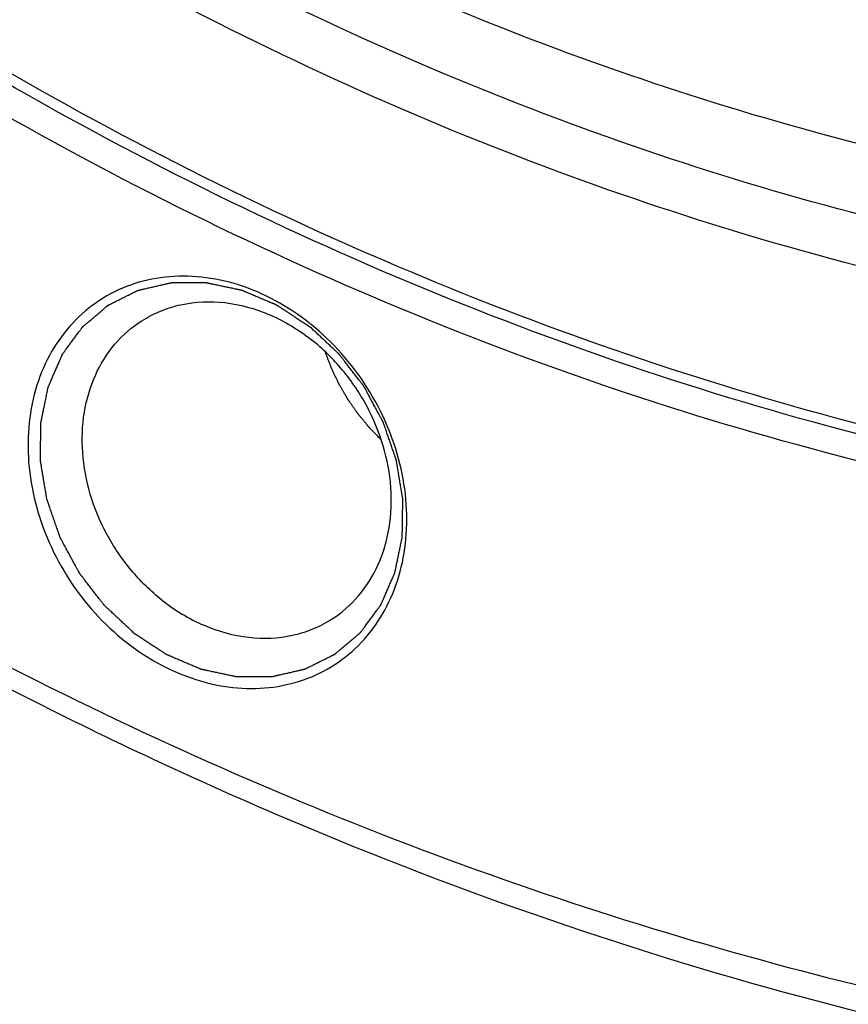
# Model space of a CAD drawing. Header units: millimetres. Extents: x 0 to 420, y 0 to 297.
# Tile 54 of 108: x 144 to 150, y 18 to 25. Entities that reach past the tile are written whole.
import ezdxf

# ---------------------------------------------------------------- set-up
doc = ezdxf.new("R2010")
doc.units = ezdxf.units.MM
doc.header["$LTSCALE"] = 23.1
for name, color, linetype in [('030', 7, 'CONTINUOUS'), ('NOS-TELESO', 7, 'CONTINUOUS'), ('PRIR-VYST', 7, 'CONTINUOUS')]:
    doc.layers.add(name, color=color, linetype=linetype)

msp = doc.modelspace()

# ---------------------------------------------------------------- linework, layer by layer
at = {"layer": '030', "color": 7, "linetype": 'Continuous'}
for points, knots in [([(164.05073, 25.43959), (163.26879, 24.92216), (161.60162, 24.02029), (158.8857, 23.12147), (156.00696, 22.69102), (151.98591, 22.75198), (146.85666, 24.06311), (143.15433, 26.21195), (141.42191, 27.52065)], [0, 0, 0, 0, 0.1163173, 0.2336955, 0.3531991, 0.4756664, 0.7306574, 1, 1, 1, 1]), ([(164.25796, 25.12772), (163.46253, 24.59911), (161.76595, 23.67758), (159.00069, 22.75876), (156.06878, 22.31835), (151.97272, 22.37964), (146.74766, 23.71789), (142.97819, 25.91148), (141.21509, 27.24732)], [0, 0, 0, 0, 0.1163082, 0.2336707, 0.3531591, 0.4756174, 0.7306167, 1, 1, 1, 1]), ([(164.77438, 23.85314), (163.91403, 23.31577), (162.08454, 22.38757), (159.12014, 21.49127), (155.99223, 21.10363), (151.64385, 21.2744), (146.13542, 22.81401), (142.18552, 25.21616), (140.34575, 26.66572)], [0, 0, 0, 0, 0.1163771, 0.2339165, 0.3536217, 0.4762577, 0.7312828, 1, 1, 1, 1])]:
    msp.add_open_spline(points, degree=3, knots=knots, dxfattribs=at)
at = {"layer": 'NOS-TELESO', "color": 7, "linetype": 'Continuous'}
msp.add_arc((144.73865, 21.21779), 1.76857, 51.121439, 51.765005, dxfattribs=at)
for points, knots in [([(138.43144, 23.49535), (136.93395, 24.67523), (134.11679, 27.31291), (130.58136, 31.90499), (127.81805, 37.00579), (125.93274, 42.42363), (124.99727, 47.95519), (125.04324, 52.53488), (125.5905, 56.04363), (126.24178, 58.5498), (127.13166, 60.92904), (128.25189, 63.15852), (129.59194, 65.21641), (131.13908, 67.08254), (132.87842, 68.73845), (134.79305, 70.16778), (136.86419, 71.35639), (139.07145, 72.29265), (141.39311, 72.96753), (143.80636, 73.3747), (146.28766, 73.51054), (148.81293, 73.37409), (151.35783, 72.96703), (153.89785, 72.29366), (156.40901, 71.36049), (159.71021, 69.7712), (162.03509, 68.23423), (163.49606, 67.08314)], [0, 0, 0, 0, 0.0674969, 0.1358969, 0.2043492, 0.2719971, 0.3380787, 0.402026, 0.4331344, 0.4636319, 0.4935394, 0.5229027, 0.5517913, 0.5802971, 0.6085306, 0.6366161, 0.6646856, 0.6928717, 0.7213013, 0.7500887, 0.7793306, 0.8091021, 0.8394549, 0.8704158, 0.9019875, 0.9341498, 1, 1, 1, 1]), ([(138.43144, 23.49535), (139.34145, 22.77835), (141.21968, 21.45029), (144.20377, 19.7921), (147.28914, 18.508), (150.43054, 17.61769), (153.5822, 17.13493), (156.69783, 17.06783), (159.73124, 17.41844), (162.63698, 18.18256), (165.37102, 19.34949), (167.89164, 20.902), (170.16047, 22.81649), (172.1433, 25.06356), (173.81079, 27.60871), (175.13885, 30.41342), (176.10864, 33.43499), (176.50277, 35.53959), (176.63877, 36.61153)], [0, 0, 0, 0, 0.0693181, 0.1373295, 0.2038631, 0.268826, 0.3322145, 0.3941203, 0.4547322, 0.5143293, 0.5732663, 0.6319487, 0.6908026, 0.7502401, 0.810628, 0.8722619, 0.9353489, 1, 1, 1, 1]), ([(164.77454, 23.85253), (164.34698, 23.58047), (163.46592, 23.07357), (162.07944, 22.43253), (160.63444, 21.91358), (159.13885, 21.51954), (157.60055, 21.25246), (155.49117, 21.06622), (152.78233, 21.16268), (149.52325, 21.79192), (146.30064, 22.91986), (143.18288, 24.52099), (141.23571, 25.86821), (140.29782, 26.60718)], [0, 0, 0, 0, 0.0579021, 0.1159555, 0.1743073, 0.2330958, 0.2924475, 0.3524731, 0.4748029, 0.6006976, 0.7303354, 0.8635766, 1, 1, 1, 1]), ([(164.94453, 23.85574), (164.51518, 23.57224), (163.62938, 23.04313), (162.23236, 22.3712), (160.77393, 21.82418), (159.26227, 21.40513), (157.70554, 21.11628), (155.56872, 20.90538), (152.82072, 20.97995), (149.51099, 21.59775), (146.23637, 22.72867), (143.06798, 24.34645), (141.09019, 25.71273), (140.13796, 26.463)], [0, 0, 0, 0, 0.0579418, 0.1160098, 0.1743558, 0.2331232, 0.2924436, 0.3524329, 0.47469, 0.6005402, 0.7301799, 0.8634755, 1, 1, 1, 1]), ([(138.45487, 23.33533), (139.55827, 22.46596), (141.28781, 21.26938), (143.71798, 19.92127), (146.17006, 18.76878), (149.30802, 17.67024), (152.52788, 17.04899), (155.08019, 16.86087), (156.96097, 16.87238), (158.81108, 17.03565), (160.62077, 17.34988), (162.3803, 17.81345), (164.08029, 18.42398), (165.71145, 19.17814), (166.748, 19.7745), (167.25101, 20.09457)], [0, 0, 0, 0, 0.1363999, 0.203476, 0.2696934, 0.3993087, 0.5251818, 0.5868052, 0.6475876, 0.707603, 0.7669444, 0.8257228, 0.8840645, 0.9421079, 1, 1, 1, 1]), ([(145.83319, 22.60697), (145.68225, 22.72589), (145.42704, 22.86697), (145.06221, 22.94548), (144.79594, 22.94637), (144.54348, 22.88926), (144.31504, 22.77604), (144.12021, 22.6112), (143.96688, 22.40175), (143.86079, 22.15645), (143.80552, 21.88512), (143.80268, 21.59812), (143.86894, 21.20615), (144.07661, 20.73874), (144.35273, 20.43291), (144.51122, 20.30803)], [0, 0, 0, 0, 0.1292784, 0.1906501, 0.249707, 0.3069551, 0.3632345, 0.4195779, 0.4770047, 0.5363207, 0.5979864, 0.6620753, 0.7283033, 0.8642545, 1, 1, 1, 1]), ([(144.568, 20.37332), (144.55922, 20.38151), (144.54165, 20.3979), (144.5153, 20.42248), (144.48895, 20.44706), (144.46259, 20.47164), (144.44063, 20.49213), (144.42307, 20.50851), (144.40989, 20.5208), (144.39891, 20.53104), (144.39012, 20.53924), (144.38354, 20.54538), (144.37695, 20.55153), (144.37146, 20.55665), (144.36707, 20.56075), (144.36432, 20.56331), (144.36213, 20.56535), (144.36048, 20.56689), (144.35911, 20.56817), (144.35814, 20.56906), (144.3576, 20.56958), (144.35717, 20.56994), (144.35684, 20.57042), (144.35637, 20.57101), (144.35556, 20.57207), (144.35439, 20.57357), (144.353, 20.57538), (144.35114, 20.57779), (144.34881, 20.5808), (144.34509, 20.58562), (144.34044, 20.59164), (144.33486, 20.59886), (144.32927, 20.60609), (144.32183, 20.61572), (144.31253, 20.62776), (144.30137, 20.64221), (144.28648, 20.66147), (144.26787, 20.68556), (144.24927, 20.70964), (144.23438, 20.7289), (144.22322, 20.74335), (144.21392, 20.75539), (144.20647, 20.76503), (144.20089, 20.77225), (144.19531, 20.77947), (144.19066, 20.7855), (144.18694, 20.79031), (144.18461, 20.79332), (144.18275, 20.79573), (144.18135, 20.79754), (144.18019, 20.79904), (144.17937, 20.80009), (144.17892, 20.8007), (144.17854, 20.80113), (144.1783, 20.80165), (144.17792, 20.80232), (144.17729, 20.80349), (144.17638, 20.80516), (144.17529, 20.80717), (144.17384, 20.80985), (144.17202, 20.81319), (144.16911, 20.81854), (144.16547, 20.82523), (144.16111, 20.83326), (144.15675, 20.84129), (144.15093, 20.852), (144.14366, 20.86538), (144.13493, 20.88144), (144.1233, 20.90285), (144.10875, 20.92961), (144.09421, 20.95637), (144.08258, 20.97778), (144.07385, 20.99384), (144.06658, 21.00722), (144.06076, 21.01792), (144.0564, 21.02595), (144.05204, 21.03398), (144.0484, 21.04067), (144.04549, 21.04603), (144.04367, 21.04937), (144.04222, 21.05205), (144.04113, 21.05405), (144.04022, 21.05573), (144.03958, 21.0569), (144.03923, 21.05757), (144.03892, 21.05806), (144.03876, 21.05861), (144.0385, 21.05933), (144.03807, 21.0606), (144.03744, 21.06241), (144.03668, 21.06458), (144.03568, 21.06747), (144.03442, 21.07109), (144.03241, 21.07688), (144.02989, 21.08411), (144.02688, 21.0928), (144.02386, 21.10148), (144.01983, 21.11305), (144.0148, 21.12752), (144.00877, 21.14489), (144.00072, 21.16804), (143.99066, 21.19698), (143.9806, 21.22592), (143.97255, 21.24907), (143.96652, 21.26644), (143.96149, 21.28091), (143.95747, 21.29248), (143.95445, 21.30117), (143.95143, 21.30985), (143.94892, 21.31708), (143.9469, 21.32287), (143.94565, 21.32649), (143.94464, 21.32938), (143.94388, 21.33155), (143.94326, 21.33336), (143.94281, 21.33463), (143.94257, 21.33535), (143.94235, 21.33589), (143.94229, 21.33644), (143.94216, 21.33716), (143.94196, 21.33843), (143.94165, 21.34024), (143.94129, 21.34242), (143.9408, 21.34532), (143.9402, 21.34894), (143.93923, 21.35475), (143.93802, 21.362), (143.93657, 21.3707), (143.93512, 21.3794), (143.93318, 21.391), (143.93076, 21.4055), (143.92786, 21.4229), (143.92398, 21.44611), (143.91914, 21.47511), (143.9143, 21.50411), (143.91043, 21.52731), (143.90753, 21.54472), (143.90511, 21.55922), (143.90317, 21.57082), (143.90172, 21.57952), (143.90027, 21.58822), (143.89906, 21.59547), (143.89809, 21.60127), (143.89748, 21.6049), (143.897, 21.6078), (143.89664, 21.60997), (143.89634, 21.61178), (143.89612, 21.61305), (143.89601, 21.61378), (143.89588, 21.61433), (143.89592, 21.61486), (143.89592, 21.61557), (143.89594, 21.61681), (143.89596, 21.61859), (143.89599, 21.62073), (143.89602, 21.62357), (143.89607, 21.62713), (143.89613, 21.63282), (143.89622, 21.63993), (143.89632, 21.64847), (143.89643, 21.65701), (143.89656, 21.66839), (143.89674, 21.68262), (143.89694, 21.6997), (143.89722, 21.72246), (143.89756, 21.75092), (143.89791, 21.77938), (143.89818, 21.80214), (143.89839, 21.81922), (143.89856, 21.83344), (143.8987, 21.84483), (143.8988, 21.85337), (143.8989, 21.8619), (143.89899, 21.86902), (143.89906, 21.87471), (143.8991, 21.87827), (143.89914, 21.88111), (143.89916, 21.88325), (143.89919, 21.88502), (143.89919, 21.88627), (143.89921, 21.88698), (143.89919, 21.88752), (143.89932, 21.88801), (143.89945, 21.88869), (143.8997, 21.88986), (143.90004, 21.89154), (143.90045, 21.89355), (143.90101, 21.89623), (143.9017, 21.89959), (143.9028, 21.90495), (143.90418, 21.91166), (143.90583, 21.91971), (143.90749, 21.92776), (143.90969, 21.93849), (143.91245, 21.9519), (143.91576, 21.968), (143.92017, 21.98946), (143.92569, 22.01629), (143.9312, 22.04312), (143.93561, 22.06458), (143.93892, 22.08067), (143.94168, 22.09409), (143.94389, 22.10482), (143.94554, 22.11287), (143.9472, 22.12092), (143.94858, 22.12762), (143.94968, 22.13299), (143.95037, 22.13634), (143.95092, 22.13903), (143.95133, 22.14104), (143.95168, 22.14271), (143.95191, 22.14389), (143.95206, 22.14456), (143.95213, 22.14507), (143.95237, 22.14552), (143.95262, 22.14614), (143.9531, 22.14721), (143.95377, 22.14875), (143.95457, 22.15059), (143.95564, 22.15305), (143.95698, 22.15612), (143.95912, 22.16104), (143.9618, 22.16718), (143.96501, 22.17456), (143.96822, 22.18193), (143.9725, 22.19176), (143.97786, 22.20405), (143.98428, 22.2188), (143.99284, 22.23846), (144.00355, 22.26304), (144.01426, 22.28762), (144.02282, 22.30728), (144.02925, 22.32203), (144.0346, 22.33431), (144.03888, 22.34415), (144.04209, 22.35152), (144.04531, 22.35889), (144.04798, 22.36504), (144.05012, 22.36995), (144.05146, 22.37303), (144.05253, 22.37548), (144.05334, 22.37733), (144.05401, 22.37886), (144.05447, 22.37994), (144.05475, 22.38055), (144.05492, 22.38104), (144.05523, 22.38139), (144.0556, 22.38191), (144.05627, 22.38281), (144.05721, 22.38409), (144.05834, 22.38563), (144.05985, 22.38769), (144.06174, 22.39025), (144.06477, 22.39436), (144.06855, 22.39949), (144.07308, 22.40565), (144.07762, 22.41181), (144.08366, 22.42003), (144.09122, 22.43029), (144.10029, 22.44261), (144.11238, 22.45904), (144.1275, 22.47957), (144.14261, 22.5001), (144.1547, 22.51653), (144.16377, 22.52885), (144.17133, 22.53912), (144.17738, 22.54733), (144.18191, 22.55349), (144.18645, 22.55965), (144.19022, 22.56478), (144.19325, 22.56889), (144.19514, 22.57146), (144.19665, 22.57351), (144.19778, 22.57505), (144.19873, 22.57633), (144.19938, 22.57723), (144.19977, 22.57774), (144.20003, 22.57815), (144.20041, 22.57842), (144.20088, 22.57884), (144.20172, 22.57954), (144.20291, 22.58055), (144.20435, 22.58176), (144.20625, 22.58338), (144.20864, 22.5854), (144.21246, 22.58863), (144.21723, 22.59267), (144.22296, 22.59752), (144.22869, 22.60237), (144.23633, 22.60884), (144.24587, 22.61692), (144.25733, 22.62662), (144.2726, 22.63955), (144.29169, 22.65571), (144.31079, 22.67187), (144.32606, 22.6848), (144.33752, 22.6945), (144.34706, 22.70258), (144.3547, 22.70905), (144.36043, 22.7139), (144.36616, 22.71875), (144.37093, 22.72279), (144.37475, 22.72602), (144.37714, 22.72804), (144.37905, 22.72966), (144.38048, 22.73087), (144.38167, 22.73188), (144.3825, 22.73259), (144.38299, 22.73298), (144.38332, 22.73332), (144.38376, 22.7335), (144.38432, 22.73379), (144.3853, 22.73427), (144.38669, 22.73497), (144.38837, 22.73581), (144.3906, 22.73693), (144.3934, 22.73832), (144.39786, 22.74056), (144.40345, 22.74335), (144.41015, 22.74671), (144.41686, 22.75006), (144.42579, 22.75453), (144.43696, 22.76012), (144.45037, 22.76683), (144.46825, 22.77577), (144.49059, 22.78695), (144.51293, 22.79813), (144.53081, 22.80707), (144.54421, 22.81377), (144.55538, 22.81936), (144.56432, 22.82383), (144.57102, 22.82719), (144.57773, 22.83054), (144.58331, 22.83334), (144.58778, 22.83557), (144.59057, 22.83697), (144.59281, 22.83809), (144.59448, 22.83893), (144.59588, 22.83962), (144.59686, 22.84012), (144.59742, 22.84038), (144.59782, 22.84063), (144.59831, 22.8407), (144.59894, 22.84086), (144.60004, 22.84111), (144.60162, 22.84147), (144.60351, 22.84191), (144.60603, 22.84249), (144.60918, 22.84322), (144.61422, 22.84438), (144.62052, 22.84584), (144.62808, 22.84758), (144.63564, 22.84933), (144.64572, 22.85166), (144.65832, 22.85457), (144.67344, 22.85806), (144.6936, 22.86271), (144.7188, 22.86853), (144.744, 22.87435), (144.76416, 22.87901), (144.77928, 22.8825), (144.79188, 22.88541), (144.80196, 22.88773), (144.80952, 22.88948), (144.81708, 22.89122), (144.82338, 22.89268), (144.82842, 22.89384), (144.83157, 22.89457), (144.83409, 22.89515), (144.83598, 22.89559), (144.83756, 22.89595), (144.83866, 22.89621), (144.83929, 22.89634), (144.83976, 22.89649), (144.84025, 22.89645), (144.84091, 22.89647), (144.84206, 22.89646), (144.84369, 22.89647), (144.84566, 22.89647), (144.84828, 22.89647), (144.85156, 22.89648), (144.8568, 22.89648), (144.86336, 22.89649), (144.87122, 22.8965), (144.87909, 22.89651), (144.88957, 22.89653), (144.90268, 22.89654), (144.91841, 22.89657), (144.93938, 22.89659), (144.9656, 22.89663), (144.99182, 22.89666), (145.01279, 22.89669), (145.02852, 22.89671), (145.04163, 22.89673), (145.05212, 22.89674), (145.05998, 22.89675), (145.06785, 22.89676), (145.0744, 22.89677), (145.07964, 22.89678), (145.08292, 22.89678), (145.08554, 22.89679), (145.08751, 22.89679), (145.08915, 22.89679), (145.09029, 22.8968), (145.09095, 22.89679), (145.09144, 22.89683), (145.09194, 22.89668), (145.09261, 22.89655), (145.09377, 22.8963), (145.09544, 22.89596), (145.09744, 22.89553), (145.1001, 22.89498), (145.10344, 22.89428), (145.10877, 22.89316), (145.11543, 22.89176), (145.12343, 22.89008), (145.13143, 22.8884), (145.14209, 22.88616), (145.15542, 22.88336), (145.17141, 22.88), (145.19274, 22.87552), (145.2194, 22.86992), (145.24605, 22.86432), (145.26738, 22.85984), (145.28337, 22.85648), (145.2967, 22.85368), (145.30737, 22.85144), (145.31536, 22.84976), (145.32336, 22.84808), (145.33002, 22.84668), (145.33536, 22.84556), (145.33869, 22.84486), (145.34135, 22.8443), (145.34335, 22.84388), (145.34502, 22.84353), (145.34619, 22.84329), (145.34685, 22.84314), (145.34735, 22.84307), (145.34784, 22.84283), (145.34849, 22.84256), (145.34963, 22.84207), (145.35126, 22.84139), (145.35322, 22.84056), (145.35583, 22.83946), (145.35909, 22.83808), (145.36431, 22.83588), (145.37083, 22.83312), (145.37865, 22.82982), (145.38648, 22.82651), (145.39691, 22.8221), (145.40995, 22.81659), (145.4256, 22.80998), (145.44647, 22.80117), (145.47255, 22.79015), (145.49863, 22.77912), (145.5195, 22.77031), (145.53515, 22.7637), (145.54819, 22.75819), (145.55862, 22.75378), (145.56645, 22.75047), (145.57427, 22.74717), (145.58079, 22.74441), (145.58601, 22.74221), (145.58927, 22.74083), (145.59188, 22.73973), (145.59383, 22.7389), (145.59546, 22.73821), (145.59661, 22.73773), (145.59726, 22.73745), (145.59775, 22.73728), (145.59821, 22.73693), (145.59884, 22.73654), (145.59993, 22.73581), (145.60149, 22.7348), (145.60336, 22.73357), (145.60585, 22.73194), (145.60897, 22.72989), (145.61395, 22.72662), (145.62019, 22.72253), (145.62767, 22.71763), (145.63515, 22.71272), (145.64512, 22.70619), (145.65758, 22.69801), (145.67254, 22.6882), (145.69249, 22.67512), (145.71742, 22.65877), (145.74734, 22.63915), (145.77726, 22.61953), (145.80718, 22.59992), (145.82713, 22.58684), (145.8371, 22.5803)], [0, 0, 0, 0, 0.0078125, 0.015625, 0.0234375, 0.03125, 0.0390625, 0.0429688, 0.046875, 0.0507812, 0.0527344, 0.0546875, 0.0566406, 0.0585938, 0.0595703, 0.0605469, 0.0610352, 0.0615234, 0.0620117, 0.0622559, 0.0623779, 0.0625, 0.0626221, 0.0627441, 0.0629883, 0.0634766, 0.0639648, 0.0644531, 0.0654297, 0.0664062, 0.0683594, 0.0703125, 0.0722656, 0.0742188, 0.078125, 0.0820312, 0.0859375, 0.09375, 0.1015625, 0.1054688, 0.109375, 0.1132812, 0.1152344, 0.1171875, 0.1191406, 0.1210938, 0.1220703, 0.1230469, 0.1235352, 0.1240234, 0.1245117, 0.1247559, 0.1248779, 0.125, 0.1251221, 0.1252441, 0.1254883, 0.1259766, 0.1264648, 0.1269531, 0.1279297, 0.1289062, 0.1308594, 0.1328125, 0.1347656, 0.1367188, 0.140625, 0.1445312, 0.1484375, 0.15625, 0.1640625, 0.1679688, 0.171875, 0.1757812, 0.1777344, 0.1796875, 0.1816406, 0.1835938, 0.1845703, 0.1855469, 0.1860352, 0.1865234, 0.1870117, 0.1872559, 0.1873779, 0.1875, 0.1876221, 0.1877441, 0.1879883, 0.1884766, 0.1889648, 0.1894531, 0.1904297, 0.1914062, 0.1933594, 0.1953125, 0.1972656, 0.1992188, 0.203125, 0.2070312, 0.2109375, 0.21875, 0.2265625, 0.2304688, 0.234375, 0.2382812, 0.2402344, 0.2421875, 0.2441406, 0.2460938, 0.2470703, 0.2480469, 0.2485352, 0.2490234, 0.2495117, 0.2497559, 0.2498779, 0.25, 0.2501221, 0.2502441, 0.2504883, 0.2509766, 0.2514648, 0.2519531, 0.2529297, 0.2539062, 0.2558594, 0.2578125, 0.2597656, 0.2617188, 0.265625, 0.2695312, 0.2734375, 0.28125, 0.2890625, 0.2929688, 0.296875, 0.3007812, 0.3027344, 0.3046875, 0.3066406, 0.3085938, 0.3095703, 0.3105469, 0.3110352, 0.3115234, 0.3120117, 0.3122559, 0.3123779, 0.3125, 0.3126221, 0.3127441, 0.3129883, 0.3134766, 0.3139648, 0.3144531, 0.3154297, 0.3164062, 0.3183594, 0.3203125, 0.3222656, 0.3242188, 0.328125, 0.3320312, 0.3359375, 0.34375, 0.3515625, 0.3554688, 0.359375, 0.3632812, 0.3652344, 0.3671875, 0.3691406, 0.3710938, 0.3720703, 0.3730469, 0.3735352, 0.3740234, 0.3745117, 0.3747559, 0.3748779, 0.375, 0.3751221, 0.3752441, 0.3754883, 0.3759766, 0.3764648, 0.3769531, 0.3779297, 0.3789062, 0.3808594, 0.3828125, 0.3847656, 0.3867188, 0.390625, 0.3945312, 0.3984375, 0.40625, 0.4140625, 0.4179688, 0.421875, 0.4257812, 0.4277344, 0.4296875, 0.4316406, 0.4335938, 0.4345703, 0.4355469, 0.4360352, 0.4365234, 0.4370117, 0.4372559, 0.4373779, 0.4375, 0.4376221, 0.4377441, 0.4379883, 0.4384766, 0.4389648, 0.4394531, 0.4404297, 0.4414062, 0.4433594, 0.4453125, 0.4472656, 0.4492188, 0.453125, 0.4570312, 0.4609375, 0.46875, 0.4765625, 0.4804688, 0.484375, 0.4882812, 0.4902344, 0.4921875, 0.4941406, 0.4960938, 0.4970703, 0.4980469, 0.4985352, 0.4990234, 0.4995117, 0.4997559, 0.4998779, 0.5, 0.5001221, 0.5002441, 0.5004883, 0.5009766, 0.5014648, 0.5019531, 0.5029297, 0.5039062, 0.5058594, 0.5078125, 0.5097656, 0.5117188, 0.515625, 0.5195312, 0.5234375, 0.53125, 0.5390625, 0.5429688, 0.546875, 0.5507812, 0.5527344, 0.5546875, 0.5566406, 0.5585938, 0.5595703, 0.5605469, 0.5610352, 0.5615234, 0.5620117, 0.5622559, 0.5623779, 0.5625, 0.5626221, 0.5627441, 0.5629883, 0.5634766, 0.5639648, 0.5644531, 0.5654297, 0.5664062, 0.5683594, 0.5703125, 0.5722656, 0.5742188, 0.578125, 0.5820312, 0.5859375, 0.59375, 0.6015625, 0.6054688, 0.609375, 0.6132812, 0.6152344, 0.6171875, 0.6191406, 0.6210938, 0.6220703, 0.6230469, 0.6235352, 0.6240234, 0.6245117, 0.6247559, 0.6248779, 0.625, 0.6251221, 0.6252441, 0.6254883, 0.6259766, 0.6264648, 0.6269531, 0.6279297, 0.6289062, 0.6308594, 0.6328125, 0.6347656, 0.6367188, 0.640625, 0.6445312, 0.6484375, 0.65625, 0.6640625, 0.6679688, 0.671875, 0.6757812, 0.6777344, 0.6796875, 0.6816406, 0.6835938, 0.6845703, 0.6855469, 0.6860352, 0.6865234, 0.6870117, 0.6872559, 0.6873779, 0.6875, 0.6876221, 0.6877441, 0.6879883, 0.6884766, 0.6889648, 0.6894531, 0.6904297, 0.6914062, 0.6933594, 0.6953125, 0.6972656, 0.6992188, 0.703125, 0.7070312, 0.7109375, 0.71875, 0.7265625, 0.7304688, 0.734375, 0.7382812, 0.7402344, 0.7421875, 0.7441406, 0.7460938, 0.7470703, 0.7480469, 0.7485352, 0.7490234, 0.7495117, 0.7497559, 0.7498779, 0.75, 0.7501221, 0.7502441, 0.7504883, 0.7509766, 0.7514648, 0.7519531, 0.7529297, 0.7539062, 0.7558594, 0.7578125, 0.7597656, 0.7617188, 0.765625, 0.7695312, 0.7734375, 0.78125, 0.7890625, 0.7929688, 0.796875, 0.8007812, 0.8027344, 0.8046875, 0.8066406, 0.8085938, 0.8095703, 0.8105469, 0.8110352, 0.8115234, 0.8120117, 0.8122559, 0.8123779, 0.8125, 0.8126221, 0.8127441, 0.8129883, 0.8134766, 0.8139648, 0.8144531, 0.8154297, 0.8164062, 0.8183594, 0.8203125, 0.8222656, 0.8242188, 0.828125, 0.8320312, 0.8359375, 0.84375, 0.8515625, 0.8554688, 0.859375, 0.8632812, 0.8652344, 0.8671875, 0.8691406, 0.8710938, 0.8720703, 0.8730469, 0.8735352, 0.8740234, 0.8745117, 0.8747559, 0.8748779, 0.875, 0.8751221, 0.8752441, 0.8754883, 0.8759766, 0.8764648, 0.8769531, 0.8779297, 0.8789062, 0.8808594, 0.8828125, 0.8847656, 0.8867188, 0.890625, 0.8945312, 0.8984375, 0.90625, 0.9140625, 0.9179688, 0.921875, 0.9257812, 0.9277344, 0.9296875, 0.9316406, 0.9335938, 0.9345703, 0.9355469, 0.9360352, 0.9365234, 0.9370117, 0.9372559, 0.9373779, 0.9375, 0.9376221, 0.9377441, 0.9379883, 0.9384766, 0.9389648, 0.9394531, 0.9404297, 0.9414062, 0.9433594, 0.9453125, 0.9472656, 0.9492188, 0.953125, 0.9570312, 0.9609375, 0.96875, 0.9765625, 0.984375, 0.9921875, 1, 1, 1, 1]), ([(144.62732, 22.62201), (144.67009, 22.64923), (144.7612, 22.69632), (144.96005, 22.75793), (145.23336, 22.76872), (145.56001, 22.6777), (145.75866, 22.55716), (145.85115, 22.48428)], [0, 0, 0, 0, 0.1161198, 0.2334307, 0.4748039, 0.7302674, 1, 1, 1, 1]), ([(144.77242, 20.60835), (144.69126, 20.6723), (144.54133, 20.81898), (144.36561, 21.07904), (144.24598, 21.3671), (144.18975, 21.66638), (144.20064, 21.95954), (144.27906, 22.22939), (144.42137, 22.45902), (144.55482, 22.57589), (144.62732, 22.62201)], [0, 0, 0, 0, 0.1330085, 0.2677184, 0.4014557, 0.5317263, 0.6567052, 0.7756855, 0.8893951, 1, 1, 1, 1]), ([(144.51122, 20.30803), (144.66157, 20.18958), (144.91563, 20.04892), (145.27888, 19.96997), (145.54415, 19.96825), (145.79589, 20.02405), (146.02401, 20.13556), (146.21902, 20.29839), (146.37309, 20.50568), (146.48047, 20.74884), (146.53756, 21.0182), (146.54268, 21.30356), (146.47998, 21.69402), (146.27722, 22.16114), (146.00529, 22.46835), (145.84873, 22.59459)], [0, 0, 0, 0, 0.129338, 0.1907523, 0.2498567, 0.3071478, 0.363454, 0.4197974, 0.4771928, 0.5364487, 0.5980351, 0.6620398, 0.7281952, 0.8641005, 1, 1, 1, 1]), ([(144.568, 20.37332), (144.5778, 20.36688), (144.59738, 20.35399), (144.62675, 20.33467), (144.65613, 20.31534), (144.6855, 20.29601), (144.70998, 20.27991), (144.72956, 20.26702), (144.74425, 20.25736), (144.75649, 20.24931), (144.76628, 20.24287), (144.77362, 20.23803), (144.78096, 20.2332), (144.78708, 20.22918), (144.79198, 20.22596), (144.79504, 20.22394), (144.79749, 20.22233), (144.79932, 20.22112), (144.80085, 20.22012), (144.80192, 20.21941), (144.80254, 20.21902), (144.80299, 20.21868), (144.80349, 20.21851), (144.80413, 20.21822), (144.80528, 20.21774), (144.8069, 20.21704), (144.80886, 20.21621), (144.81147, 20.2151), (144.81472, 20.21371), (144.81994, 20.21148), (144.82645, 20.20871), (144.83427, 20.20537), (144.84209, 20.20204), (144.85252, 20.19759), (144.86555, 20.19204), (144.88118, 20.18537), (144.90204, 20.17648), (144.9281, 20.16536), (144.95416, 20.15425), (144.97501, 20.14536), (144.99065, 20.13869), (145.00368, 20.13313), (145.01411, 20.12869), (145.02193, 20.12535), (145.02975, 20.12202), (145.03626, 20.11924), (145.04148, 20.11702), (145.04473, 20.11563), (145.04734, 20.11452), (145.04929, 20.11368), (145.05092, 20.11299), (145.05206, 20.1125), (145.05272, 20.11223), (145.0532, 20.11199), (145.0537, 20.11192), (145.05437, 20.11176), (145.05554, 20.11152), (145.0572, 20.11116), (145.0592, 20.11073), (145.06187, 20.11016), (145.0652, 20.10945), (145.07053, 20.10831), (145.07719, 20.10689), (145.08519, 20.10518), (145.09319, 20.10347), (145.10385, 20.10119), (145.11718, 20.09834), (145.13317, 20.09492), (145.1545, 20.09036), (145.18115, 20.08466), (145.20781, 20.07896), (145.22913, 20.07441), (145.24513, 20.07099), (145.25845, 20.06814), (145.26912, 20.06586), (145.27711, 20.06415), (145.28511, 20.06244), (145.29177, 20.06101), (145.29711, 20.05987), (145.30044, 20.05916), (145.3031, 20.05859), (145.3051, 20.05816), (145.30677, 20.05781), (145.30794, 20.05755), (145.3086, 20.05742), (145.3091, 20.05728), (145.3096, 20.05732), (145.31027, 20.0573), (145.31144, 20.05731), (145.31311, 20.05731), (145.31511, 20.05731), (145.31778, 20.0573), (145.32111, 20.0573), (145.32645, 20.0573), (145.33312, 20.0573), (145.34113, 20.05729), (145.34914, 20.05729), (145.35982, 20.05728), (145.37316, 20.05727), (145.38918, 20.05726), (145.41053, 20.05725), (145.43722, 20.05723), (145.46391, 20.05722), (145.48527, 20.0572), (145.50128, 20.05719), (145.51463, 20.05719), (145.5253, 20.05718), (145.53331, 20.05717), (145.54132, 20.05717), (145.54799, 20.05716), (145.55333, 20.05716), (145.55667, 20.05716), (145.55934, 20.05716), (145.56134, 20.05716), (145.563, 20.05716), (145.56418, 20.05715), (145.56484, 20.05716), (145.56535, 20.05712), (145.5658, 20.05727), (145.56643, 20.0574), (145.56751, 20.05765), (145.56906, 20.058), (145.57092, 20.05843), (145.57339, 20.059), (145.57649, 20.0597), (145.58145, 20.06084), (145.58764, 20.06226), (145.59507, 20.06396), (145.60251, 20.06566), (145.61242, 20.06792), (145.62481, 20.07076), (145.63967, 20.07416), (145.65949, 20.07869), (145.68427, 20.08436), (145.70905, 20.09003), (145.72887, 20.09456), (145.74374, 20.09796), (145.75613, 20.10079), (145.76604, 20.10306), (145.77347, 20.10476), (145.7809, 20.10646), (145.7871, 20.10788), (145.79205, 20.10901), (145.79515, 20.10972), (145.79763, 20.11029), (145.79949, 20.11071), (145.80103, 20.11107), (145.80212, 20.11131), (145.80273, 20.11146), (145.80321, 20.11153), (145.80362, 20.11178), (145.80418, 20.11204), (145.80516, 20.11253), (145.80656, 20.11322), (145.80824, 20.11406), (145.81048, 20.11516), (145.81328, 20.11655), (145.81776, 20.11877), (145.82336, 20.12154), (145.83007, 20.12486), (145.83679, 20.12819), (145.84575, 20.13262), (145.85695, 20.13816), (145.87038, 20.14481), (145.8883, 20.15368), (145.91069, 20.16477), (145.93309, 20.17585), (145.951, 20.18472), (145.96444, 20.19137), (145.97563, 20.19691), (145.98459, 20.20134), (145.99131, 20.20467), (145.99803, 20.208), (146.00363, 20.21077), (146.00811, 20.21298), (146.01091, 20.21437), (146.01314, 20.21548), (146.01482, 20.21631), (146.01622, 20.217), (146.01721, 20.21748), (146.01776, 20.21777), (146.0182, 20.21794), (146.01854, 20.21828), (146.01902, 20.21867), (146.01986, 20.21938), (146.02106, 20.22038), (146.02249, 20.22159), (146.02441, 20.2232), (146.0268, 20.22521), (146.03064, 20.22842), (146.03542, 20.23244), (146.04117, 20.23727), (146.04692, 20.24209), (146.05458, 20.24852), (146.06416, 20.25656), (146.07566, 20.26621), (146.09098, 20.27907), (146.11014, 20.29515), (146.1293, 20.31123), (146.14462, 20.32409), (146.15612, 20.33374), (146.1657, 20.34178), (146.17336, 20.34821), (146.17911, 20.35303), (146.18486, 20.35786), (146.18964, 20.36188), (146.19348, 20.36509), (146.19587, 20.3671), (146.19779, 20.36871), (146.19922, 20.36992), (146.20042, 20.37093), (146.20126, 20.37162), (146.20173, 20.37203), (146.20212, 20.3723), (146.20238, 20.37273), (146.20278, 20.37324), (146.20344, 20.37416), (146.20441, 20.37546), (146.20557, 20.37702), (146.20711, 20.37911), (146.20904, 20.38172), (146.21212, 20.38589), (146.21598, 20.3911), (146.22061, 20.39736), (146.22523, 20.40362), (146.2314, 20.41197), (146.23911, 20.4224), (146.24837, 20.43491), (146.26071, 20.4516), (146.27613, 20.47247), (146.29155, 20.49333), (146.30389, 20.51002), (146.31315, 20.52253), (146.32086, 20.53297), (146.32703, 20.54131), (146.33165, 20.54757), (146.33628, 20.55383), (146.34014, 20.55904), (146.34322, 20.56322), (146.34515, 20.56582), (146.34669, 20.56791), (146.34785, 20.56947), (146.34881, 20.57078), (146.34949, 20.57169), (146.34987, 20.57222), (146.35019, 20.57259), (146.35035, 20.57306), (146.35063, 20.57366), (146.35108, 20.57472), (146.35175, 20.57622), (146.35254, 20.57803), (146.35359, 20.58044), (146.35491, 20.58346), (146.35703, 20.58828), (146.35967, 20.59431), (146.36284, 20.60155), (146.366, 20.60878), (146.37023, 20.61843), (146.37551, 20.63049), (146.38185, 20.64496), (146.3903, 20.66426), (146.40086, 20.68838), (146.41142, 20.7125), (146.41987, 20.7318), (146.42621, 20.74627), (146.43149, 20.75833), (146.43571, 20.76798), (146.43888, 20.77521), (146.44205, 20.78245), (146.44469, 20.78848), (146.4468, 20.7933), (146.44812, 20.79632), (146.44918, 20.79873), (146.44997, 20.80054), (146.45063, 20.80205), (146.4511, 20.8031), (146.45135, 20.80371), (146.45158, 20.80414), (146.45165, 20.80466), (146.45181, 20.80533), (146.45204, 20.8065), (146.4524, 20.80818), (146.45282, 20.81019), (146.45338, 20.81287), (146.45408, 20.81621), (146.4552, 20.82157), (146.4566, 20.82827), (146.45828, 20.83631), (146.45997, 20.84434), (146.46221, 20.85506), (146.46501, 20.86845), (146.46838, 20.88453), (146.47286, 20.90596), (146.47847, 20.93275), (146.48407, 20.95954), (146.48856, 20.98097), (146.49192, 20.99704), (146.49472, 21.01044), (146.49697, 21.02115), (146.49865, 21.02919), (146.50033, 21.03723), (146.50173, 21.04392), (146.50285, 21.04928), (146.50355, 21.05263), (146.50412, 21.05531), (146.50454, 21.05732), (146.50488, 21.05899), (146.50514, 21.06016), (146.50526, 21.06084), (146.5054, 21.06133), (146.50538, 21.06187), (146.5054, 21.06258), (146.50541, 21.06382), (146.50544, 21.0656), (146.50547, 21.06773), (146.50552, 21.07058), (146.50557, 21.07413), (146.50566, 21.07982), (146.50577, 21.08693), (146.5059, 21.09546), (146.50603, 21.10399), (146.50621, 21.11537), (146.50643, 21.12959), (146.50669, 21.14665), (146.50704, 21.1694), (146.50747, 21.19784), (146.50791, 21.22627), (146.50826, 21.24902), (146.50852, 21.26609), (146.50874, 21.28031), (146.50892, 21.29168), (146.50905, 21.30021), (146.50918, 21.30874), (146.50929, 21.31585), (146.50938, 21.32154), (146.50943, 21.3251), (146.50947, 21.32794), (146.50951, 21.33007), (146.50953, 21.33185), (146.50956, 21.33309), (146.50956, 21.33381), (146.5096, 21.33433), (146.50947, 21.33489), (146.50936, 21.33563), (146.50914, 21.33692), (146.50884, 21.33877), (146.50847, 21.34098), (146.50799, 21.34393), (146.50738, 21.34762), (146.5064, 21.35352), (146.50518, 21.3609), (146.50372, 21.36976), (146.50225, 21.37862), (146.5003, 21.39042), (146.49786, 21.40518), (146.49493, 21.4229), (146.49103, 21.44651), (146.48615, 21.47603), (146.48127, 21.50555), (146.47737, 21.52916), (146.47444, 21.54688), (146.472, 21.56164), (146.47005, 21.57344), (146.46858, 21.5823), (146.46712, 21.59116), (146.4659, 21.59853), (146.46492, 21.60444), (146.46431, 21.60813), (146.46382, 21.61108), (146.46346, 21.61329), (146.46315, 21.61514), (146.46294, 21.61643), (146.46281, 21.61717), (146.46275, 21.61773), (146.46254, 21.61825), (146.4623, 21.61897), (146.46186, 21.62021), (146.46125, 21.62199), (146.46051, 21.62412), (146.45953, 21.62697), (146.4583, 21.63052), (146.45633, 21.63621), (146.45387, 21.64332), (146.45092, 21.65186), (146.44797, 21.66039), (146.44403, 21.67177), (146.43911, 21.68599), (146.43321, 21.70305), (146.42533, 21.72581), (146.41549, 21.75425), (146.40565, 21.7827), (146.39778, 21.80545), (146.39188, 21.82252), (146.38696, 21.83674), (146.38302, 21.84812), (146.38007, 21.85665), (146.37712, 21.86518), (146.37466, 21.8723), (146.37269, 21.87798), (146.37146, 21.88154), (146.37047, 21.88438), (146.36974, 21.88652), (146.36912, 21.88829), (146.36869, 21.88954), (146.36844, 21.89025), (146.36829, 21.89079), (146.36798, 21.89128), (146.36763, 21.89196), (146.36699, 21.89313), (146.36609, 21.8948), (146.36501, 21.89681), (146.36356, 21.89949), (146.36175, 21.90284), (146.35886, 21.90821), (146.35524, 21.91491), (146.3509, 21.92295), (146.34656, 21.93099), (146.34078, 21.94171), (146.33354, 21.95511), (146.32486, 21.97119), (146.31329, 21.99263), (146.29883, 22.01943), (146.28436, 22.04623), (146.27279, 22.06767), (146.26411, 22.08375), (146.25688, 22.09716), (146.25109, 22.10788), (146.24675, 22.11592), (146.24241, 22.12396), (146.2388, 22.13066), (146.2359, 22.13602), (146.23409, 22.13937), (146.23265, 22.14205), (146.23156, 22.14406), (146.23066, 22.14573), (146.23003, 22.14691), (146.22966, 22.14757), (146.22942, 22.14809), (146.22904, 22.14853), (146.22859, 22.14914), (146.22777, 22.15019), (146.22661, 22.1517), (146.22522, 22.15351), (146.22337, 22.15592), (146.22105, 22.15894), (146.21734, 22.16377), (146.21271, 22.1698), (146.20715, 22.17704), (146.20158, 22.18428), (146.19417, 22.19394), (146.1849, 22.20601), (146.17377, 22.22049), (146.15894, 22.2398), (146.1404, 22.26394), (146.12186, 22.28808), (146.10703, 22.30739), (146.09591, 22.32187), (146.08664, 22.33394), (146.07922, 22.3436), (146.07366, 22.35084), (146.0681, 22.35808), (146.06346, 22.36411), (146.05976, 22.36894), (146.05744, 22.37196), (146.05558, 22.37437), (146.0542, 22.37618), (146.05303, 22.37769), (146.05223, 22.37875), (146.05176, 22.37935), (146.05143, 22.37982), (146.05099, 22.38019), (146.05044, 22.38072), (146.04946, 22.38163), (146.04807, 22.38294), (146.04639, 22.3845), (146.04416, 22.38659), (146.04137, 22.3892), (146.0369, 22.39338), (146.03132, 22.3986), (146.02462, 22.40486), (146.01793, 22.41113), (146.009, 22.41948), (145.99783, 22.42993), (145.98444, 22.44246), (145.96658, 22.45916), (145.94426, 22.48005), (145.91747, 22.50511), (145.89068, 22.53017), (145.86389, 22.55523), (145.84603, 22.57194), (145.8371, 22.5803)], [0, 0, 0, 0, 0.0078125, 0.015625, 0.0234375, 0.03125, 0.0390625, 0.0429688, 0.046875, 0.0507812, 0.0527344, 0.0546875, 0.0566406, 0.0585938, 0.0595703, 0.0605469, 0.0610352, 0.0615234, 0.0620117, 0.0622559, 0.0623779, 0.0625, 0.0626221, 0.0627441, 0.0629883, 0.0634766, 0.0639648, 0.0644531, 0.0654297, 0.0664062, 0.0683594, 0.0703125, 0.0722656, 0.0742188, 0.078125, 0.0820312, 0.0859375, 0.09375, 0.1015625, 0.1054688, 0.109375, 0.1132812, 0.1152344, 0.1171875, 0.1191406, 0.1210938, 0.1220703, 0.1230469, 0.1235352, 0.1240234, 0.1245117, 0.1247559, 0.1248779, 0.125, 0.1251221, 0.1252441, 0.1254883, 0.1259766, 0.1264648, 0.1269531, 0.1279297, 0.1289062, 0.1308594, 0.1328125, 0.1347656, 0.1367188, 0.140625, 0.1445312, 0.1484375, 0.15625, 0.1640625, 0.1679688, 0.171875, 0.1757812, 0.1777344, 0.1796875, 0.1816406, 0.1835938, 0.1845703, 0.1855469, 0.1860352, 0.1865234, 0.1870117, 0.1872559, 0.1873779, 0.1875, 0.1876221, 0.1877441, 0.1879883, 0.1884766, 0.1889648, 0.1894531, 0.1904297, 0.1914062, 0.1933594, 0.1953125, 0.1972656, 0.1992188, 0.203125, 0.2070312, 0.2109375, 0.21875, 0.2265625, 0.2304688, 0.234375, 0.2382812, 0.2402344, 0.2421875, 0.2441406, 0.2460938, 0.2470703, 0.2480469, 0.2485352, 0.2490234, 0.2495117, 0.2497559, 0.2498779, 0.25, 0.2501221, 0.2502441, 0.2504883, 0.2509766, 0.2514648, 0.2519531, 0.2529297, 0.2539062, 0.2558594, 0.2578125, 0.2597656, 0.2617188, 0.265625, 0.2695312, 0.2734375, 0.28125, 0.2890625, 0.2929688, 0.296875, 0.3007812, 0.3027344, 0.3046875, 0.3066406, 0.3085938, 0.3095703, 0.3105469, 0.3110352, 0.3115234, 0.3120117, 0.3122559, 0.3123779, 0.3125, 0.3126221, 0.3127441, 0.3129883, 0.3134766, 0.3139648, 0.3144531, 0.3154297, 0.3164062, 0.3183594, 0.3203125, 0.3222656, 0.3242188, 0.328125, 0.3320312, 0.3359375, 0.34375, 0.3515625, 0.3554688, 0.359375, 0.3632812, 0.3652344, 0.3671875, 0.3691406, 0.3710938, 0.3720703, 0.3730469, 0.3735352, 0.3740234, 0.3745117, 0.3747559, 0.3748779, 0.375, 0.3751221, 0.3752441, 0.3754883, 0.3759766, 0.3764648, 0.3769531, 0.3779297, 0.3789062, 0.3808594, 0.3828125, 0.3847656, 0.3867188, 0.390625, 0.3945312, 0.3984375, 0.40625, 0.4140625, 0.4179688, 0.421875, 0.4257812, 0.4277344, 0.4296875, 0.4316406, 0.4335938, 0.4345703, 0.4355469, 0.4360352, 0.4365234, 0.4370117, 0.4372559, 0.4373779, 0.4375, 0.4376221, 0.4377441, 0.4379883, 0.4384766, 0.4389648, 0.4394531, 0.4404297, 0.4414062, 0.4433594, 0.4453125, 0.4472656, 0.4492188, 0.453125, 0.4570312, 0.4609375, 0.46875, 0.4765625, 0.4804688, 0.484375, 0.4882812, 0.4902344, 0.4921875, 0.4941406, 0.4960938, 0.4970703, 0.4980469, 0.4985352, 0.4990234, 0.4995117, 0.4997559, 0.4998779, 0.5, 0.5001221, 0.5002441, 0.5004883, 0.5009766, 0.5014648, 0.5019531, 0.5029297, 0.5039062, 0.5058594, 0.5078125, 0.5097656, 0.5117188, 0.515625, 0.5195312, 0.5234375, 0.53125, 0.5390625, 0.5429688, 0.546875, 0.5507812, 0.5527344, 0.5546875, 0.5566406, 0.5585938, 0.5595703, 0.5605469, 0.5610352, 0.5615234, 0.5620117, 0.5622559, 0.5623779, 0.5625, 0.5626221, 0.5627441, 0.5629883, 0.5634766, 0.5639648, 0.5644531, 0.5654297, 0.5664062, 0.5683594, 0.5703125, 0.5722656, 0.5742188, 0.578125, 0.5820312, 0.5859375, 0.59375, 0.6015625, 0.6054688, 0.609375, 0.6132812, 0.6152344, 0.6171875, 0.6191406, 0.6210938, 0.6220703, 0.6230469, 0.6235352, 0.6240234, 0.6245117, 0.6247559, 0.6248779, 0.625, 0.6251221, 0.6252441, 0.6254883, 0.6259766, 0.6264648, 0.6269531, 0.6279297, 0.6289062, 0.6308594, 0.6328125, 0.6347656, 0.6367188, 0.640625, 0.6445312, 0.6484375, 0.65625, 0.6640625, 0.6679688, 0.671875, 0.6757812, 0.6777344, 0.6796875, 0.6816406, 0.6835938, 0.6845703, 0.6855469, 0.6860352, 0.6865234, 0.6870117, 0.6872559, 0.6873779, 0.6875, 0.6876221, 0.6877441, 0.6879883, 0.6884766, 0.6889648, 0.6894531, 0.6904297, 0.6914062, 0.6933594, 0.6953125, 0.6972656, 0.6992188, 0.703125, 0.7070312, 0.7109375, 0.71875, 0.7265625, 0.7304688, 0.734375, 0.7382812, 0.7402344, 0.7421875, 0.7441406, 0.7460938, 0.7470703, 0.7480469, 0.7485352, 0.7490234, 0.7495117, 0.7497559, 0.7498779, 0.75, 0.7501221, 0.7502441, 0.7504883, 0.7509766, 0.7514648, 0.7519531, 0.7529297, 0.7539062, 0.7558594, 0.7578125, 0.7597656, 0.7617188, 0.765625, 0.7695312, 0.7734375, 0.78125, 0.7890625, 0.7929688, 0.796875, 0.8007812, 0.8027344, 0.8046875, 0.8066406, 0.8085938, 0.8095703, 0.8105469, 0.8110352, 0.8115234, 0.8120117, 0.8122559, 0.8123779, 0.8125, 0.8126221, 0.8127441, 0.8129883, 0.8134766, 0.8139648, 0.8144531, 0.8154297, 0.8164062, 0.8183594, 0.8203125, 0.8222656, 0.8242188, 0.828125, 0.8320312, 0.8359375, 0.84375, 0.8515625, 0.8554688, 0.859375, 0.8632812, 0.8652344, 0.8671875, 0.8691406, 0.8710938, 0.8720703, 0.8730469, 0.8735352, 0.8740234, 0.8745117, 0.8747559, 0.8748779, 0.875, 0.8751221, 0.8752441, 0.8754883, 0.8759766, 0.8764648, 0.8769531, 0.8779297, 0.8789062, 0.8808594, 0.8828125, 0.8847656, 0.8867188, 0.890625, 0.8945312, 0.8984375, 0.90625, 0.9140625, 0.9179688, 0.921875, 0.9257812, 0.9277344, 0.9296875, 0.9316406, 0.9335938, 0.9345703, 0.9355469, 0.9360352, 0.9365234, 0.9370117, 0.9372559, 0.9373779, 0.9375, 0.9376221, 0.9377441, 0.9379883, 0.9384766, 0.9389648, 0.9394531, 0.9404297, 0.9414062, 0.9433594, 0.9453125, 0.9472656, 0.9492188, 0.953125, 0.9570312, 0.9609375, 0.96875, 0.9765625, 0.984375, 0.9921875, 1, 1, 1, 1]), ([(145.99626, 20.47062), (146.06875, 20.51675), (146.20221, 20.63361), (146.34452, 20.86325), (146.42294, 21.13309), (146.43383, 21.42626), (146.37759, 21.72553), (146.25796, 22.01359), (146.08225, 22.27366), (145.93232, 22.42033), (145.85115, 22.48428)], [0, 0, 0, 0, 0.1106049, 0.2243145, 0.3432948, 0.4682737, 0.5985443, 0.7322816, 0.8669915, 1, 1, 1, 1]), ([(146.35324, 21.76462), (146.34249, 21.77566), (146.32636, 21.79222), (146.30754, 21.81154), (146.29678, 21.82258), (146.28872, 21.83086), (146.282, 21.83777), (146.27662, 21.84328), (146.27326, 21.84674), (146.27057, 21.84949), (146.2689, 21.85123), (146.26754, 21.85258), (146.26657, 21.85372), (146.26561, 21.85488), (146.26369, 21.85721), (146.26082, 21.86069), (146.25699, 21.86534), (146.25315, 21.86999), (146.24804, 21.87619), (146.23909, 21.88703), (146.22631, 21.90252), (146.21353, 21.91801), (146.20459, 21.92886), (146.19948, 21.93506), (146.19564, 21.9397), (146.19181, 21.94435), (146.18893, 21.94784), (146.18702, 21.95016), (146.18605, 21.95132), (146.18512, 21.95249), (146.18404, 21.9541), (146.18264, 21.95609), (146.18042, 21.95928), (146.17764, 21.96327), (146.17319, 21.96966), (146.16763, 21.97765), (146.16096, 21.98723), (146.1543, 21.99681), (146.14763, 22.00639), (146.14096, 22.01597), (146.13429, 22.02555), (146.12873, 22.03353), (146.12429, 22.03992), (146.12095, 22.04471), (146.11817, 22.0487), (146.11622, 22.05149), (146.11512, 22.0531), (146.11426, 22.05426), (146.11353, 22.0556), (146.11251, 22.05733), (146.11074, 22.06039), (146.1082, 22.06474), (146.10517, 22.06997), (146.10111, 22.07693), (146.09605, 22.08564), (146.08997, 22.0961), (146.08389, 22.10655), (146.07782, 22.117), (146.07174, 22.12745), (146.06566, 22.1379), (146.0606, 22.14661), (146.05654, 22.15358), (146.05401, 22.15793), (146.05198, 22.16142), (146.05073, 22.1636), (146.04968, 22.16534), (146.04903, 22.16665), (146.04841, 22.16796), (146.04715, 22.17059), (146.04528, 22.17452), (146.04277, 22.17978), (146.04027, 22.18503), (146.03693, 22.19203), (146.03108, 22.20428), (146.02274, 22.22178), (146.01439, 22.23929), (146.00854, 22.25154), (146.0052, 22.25854), (146.0027, 22.26379), (146.00019, 22.26904), (145.99831, 22.27298), (145.99706, 22.27561), (145.99643, 22.27692), (145.99583, 22.27825), (145.99514, 22.28014), (145.99424, 22.28246), (145.99283, 22.2862), (145.99106, 22.29086), (145.98823, 22.29833), (145.98468, 22.30767), (145.98044, 22.31887), (145.97477, 22.33381), (145.96485, 22.35994), (145.95635, 22.38235), (145.95069, 22.39729)], [0, 0, 0, 0, 0.0625, 0.09375, 0.109375, 0.125, 0.140625, 0.1484375, 0.15625, 0.1601562, 0.1640625, 0.1660156, 0.1679688, 0.1699219, 0.171875, 0.1796875, 0.1875, 0.1953125, 0.203125, 0.21875, 0.25, 0.28125, 0.296875, 0.3046875, 0.3125, 0.3203125, 0.328125, 0.3300781, 0.3320312, 0.3339844, 0.3359375, 0.3398438, 0.34375, 0.3515625, 0.359375, 0.375, 0.390625, 0.40625, 0.421875, 0.4375, 0.453125, 0.46875, 0.4765625, 0.484375, 0.4921875, 0.4960938, 0.4980469, 0.5, 0.5019531, 0.5039062, 0.5078125, 0.515625, 0.5234375, 0.53125, 0.546875, 0.5625, 0.578125, 0.59375, 0.609375, 0.625, 0.640625, 0.6484375, 0.65625, 0.6601562, 0.6640625, 0.6660156, 0.6679688, 0.6699219, 0.671875, 0.6796875, 0.6875, 0.6953125, 0.703125, 0.71875, 0.75, 0.78125, 0.796875, 0.8046875, 0.8125, 0.8203125, 0.828125, 0.8300781, 0.8320312, 0.8339844, 0.8359375, 0.8398438, 0.84375, 0.8515625, 0.859375, 0.875, 0.890625, 0.90625, 0.9375, 1, 1, 1, 1]), ([(144.77242, 20.60835), (144.86492, 20.53547), (145.06356, 20.41494), (145.39022, 20.32392), (145.66353, 20.3347), (145.86238, 20.39631), (145.95349, 20.4434), (145.99626, 20.47062)], [0, 0, 0, 0, 0.2697326, 0.5251961, 0.7665693, 0.8838802, 1, 1, 1, 1])]:
    msp.add_open_spline(points, degree=3, knots=knots, dxfattribs=at)
at = {"layer": 'PRIR-VYST', "color": 7, "linetype": 'Continuous'}
msp.add_open_spline([(163.37818, 25.77905), (162.61192, 25.29148), (160.98225, 24.4455), (158.33849, 23.61433), (155.54508, 23.23309), (151.65517, 23.33353), (146.71003, 24.63751), (143.14424, 26.72885), (141.47696, 27.99769)], degree=3, knots=[0, 0, 0, 0, 0.1164861, 0.2340812, 0.3537873, 0.4763813, 0.731281, 1, 1, 1, 1], dxfattribs=at)

doc.saveas('drawing.dxf')
